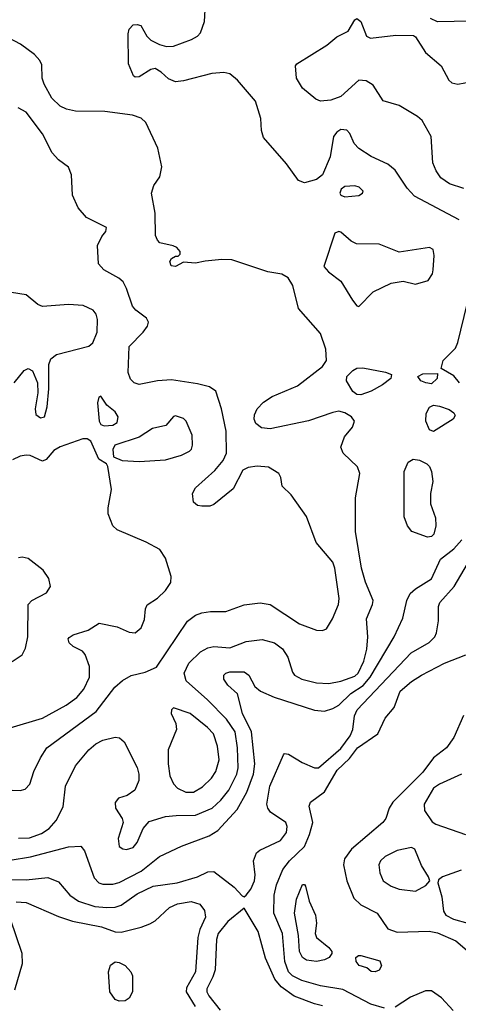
# Model space of a CAD drawing. Extents: x 1173079 to 1307053, y 522583 to 678478.
# Tile 239 of 256: x 1235842 to 1238018, y 582794 to 587674. Entities that reach past the tile are written whole.
import ezdxf

# ---------------------------------------------------------------- set-up
doc = ezdxf.new("R2010")
doc.units = 0

msp = doc.modelspace()

# ---------------------------------------------------------------- linework, layer by layer
at = {"layer": '0CON20XD'}
for points in [[(1238022.2, 586682.2), (1237800.1, 586800.1), (1237765, 586838.6), (1237705, 586928.9), (1237667.6, 586957.6), (1237585, 586996.9), (1237525, 587035.6), (1237501.2, 587061.2), (1237480.5, 587110.5), (1237465, 587126.7), (1237435, 587130.4), (1237415, 587116.9), (1237398.2, 587095), (1237382.5, 586995), (1237344.5, 586905), (1237315, 586881.5), (1237255, 586865.6), (1237225, 586877.5), (1237165, 586960), (1237050.9, 587090.9), (1237041.1, 587125), (1237038.9, 587185), (1237011.2, 587271.2), (1236922.7, 587375), (1236885, 587405.4), (1236855, 587412.1), (1236795, 587408.2), (1236655, 587371.4), (1236615, 587367.1), (1236581.1, 587381.1), (1236543.8, 587415), (1236515, 587432), (1236492.3, 587427.7), (1236435, 587391.2), (1236415, 587390), (1236406.4, 587396.4), (1236381.2, 587455), (1236380, 587605), (1236385, 587627.5), (1236405, 587648.8), (1236425, 587651.2), (1236442.5, 587645), (1236472.5, 587592.5), (1236492.5, 587572.5), (1236535, 587551.2), (1236571.2, 587541.2), (1236605, 587542.9), (1236695, 587575.5), (1236725, 587593.5), (1236739.9, 587610.1), (1236759.6, 587665), (1236772.6, 587902.6)], [(1238045, 586838), (1237975, 586860.9), (1237931.3, 586891.3), (1237907.5, 586925), (1237892, 586965), (1237884, 587095), (1237838.6, 587175), (1237815.3, 587195.3), (1237725, 587248.5), (1237645, 587272.5), (1237595, 587349.2), (1237560.8, 587370.8), (1237525, 587375.4), (1237435, 587294), (1237385, 587276.2), (1237335, 587270.8), (1237311.1, 587281.1), (1237245.7, 587335), (1237215.6, 587385), (1237210, 587445), (1237216.2, 587455), (1237365, 587547.8), (1237415, 587590), (1237472.3, 587617.7), (1237505, 587673.8), (1237515, 587681.2), (1237535, 587666.2), (1237562, 587592), (1237582.9, 587582.9), (1237708.3, 587598.3), (1237795, 587596), (1237805, 587590), (1237855, 587511.4), (1237932.5, 587445), (1237970.6, 587375), (1237985, 587361.1), (1238015, 587354.5), (1238085, 587368.6)], [(1238165, 587669.5), (1237915, 587663.3), (1237880.3, 587680.3)], [(1235836.3, 583616.3), (1235891, 583619), (1235950.5, 583639.5), (1235988.5, 583665), (1236023.9, 583705), (1236058.3, 583771.7), (1236069.1, 583875), (1236119.4, 583975), (1236185.4, 584054.6), (1236220, 584085), (1236255, 584103.3), (1236315, 584117.1), (1236337.5, 584115), (1236361.2, 584095), (1236425, 583967.5), (1236433.8, 583935), (1236433.3, 583903.3), (1236413.8, 583855), (1236375, 583828.8), (1236332.5, 583815), (1236315.9, 583794.1), (1236317.5, 583765), (1236351.2, 583715), (1236356, 583695), (1236330, 583615), (1236335.9, 583575.9), (1236354.2, 583564.2), (1236371.7, 583561.7), (1236405, 583570.6), (1236424.4, 583595), (1236454.5, 583665.5), (1236485, 583700), (1236565.3, 583724.7), (1236618.7, 583728.7), (1236715, 583730.3), (1236796.2, 583765), (1236840.4, 583805), (1236879.2, 583855), (1236919.6, 583935), (1236926.4, 583965), (1236922.8, 584065), (1236911.2, 584145), (1236867.5, 584207.5), (1236773.2, 584303.2), (1236667.2, 584397.2), (1236657.7, 584435), (1236681.8, 584485), (1236738.7, 584541.3), (1236775, 584561.2), (1236805, 584567.5), (1236885, 584561.4), (1236965, 584592.8), (1237045, 584602.3), (1237106, 584586), (1237145.6, 584555), (1237172.5, 584515), (1237195, 584440), (1237205.8, 584425), (1237242, 584405), (1237315, 584386.6), (1237375, 584383.4), (1237435.4, 584395.4), (1237505, 584420.8), (1237521.9, 584435), (1237549.8, 584495), (1237564.7, 584554.7), (1237569, 584615), (1237561.9, 584705), (1237592.9, 584775), (1237596.2, 584795), (1237556.9, 584886.9), (1237538.2, 584955), (1237508.1, 585138.1), (1237508.2, 585305), (1237529.6, 585425), (1237517.2, 585457.2), (1237446.9, 585525), (1237434.4, 585555), (1237453, 585607), (1237493.8, 585655), (1237502.5, 585685), (1237488.6, 585705), (1237455, 585726.1), (1237425, 585733.6), (1237395, 585727.5), (1237275, 585685.7), (1237085, 585646.2), (1237040.9, 585650.9), (1237013.4, 585673.4), (1237004.6, 585695), (1237006.2, 585715), (1237020.9, 585745), (1237051.5, 585778.5), (1237095, 585807.3), (1237220.5, 585859.5), (1237344.5, 585955), (1237363.8, 585985), (1237360.9, 586040.9), (1237335, 586118.8), (1237225, 586243.3), (1237196.4, 586356.4), (1237174, 586395), (1237142.4, 586412.4), (1237072.5, 586425), (1236895, 586483.6), (1236845, 586485.6), (1236762.3, 586477.7), (1236715, 586466.7), (1236655, 586472.5), (1236615, 586451.2), (1236593.3, 586455), (1236586.7, 586475), (1236595, 586490), (1236615, 586502.5), (1236627.5, 586502.5), (1236637.5, 586512.5), (1236637.5, 586525), (1236622.5, 586545), (1236603.9, 586553.9), (1236537.7, 586567.7), (1236525, 586581.2), (1236515.4, 586605.4), (1236514.6, 586715), (1236496.1, 586815), (1236508, 586852), (1236537.9, 586895), (1236547.3, 586945), (1236527.4, 587037.4), (1236467.5, 587165), (1236445, 587185.6), (1236401.7, 587201.7), (1236265, 587219.2), (1236118.3, 587221.7), (1236075, 587230.8), (1236042.9, 587245), (1236001.5, 587285), (1235963.6, 587355), (1235954.5, 587385), (1235951.5, 587451.5), (1235942.3, 587472.3), (1235915, 587502.5), (1235847, 587553), (1235728.8, 587615)], [(1235804.6, 583854.6), (1235845, 583853.3), (1235869.3, 583860.7), (1235892.9, 583885), (1235913, 583947), (1235944.6, 584015.4), (1235976.7, 584065), (1236220.9, 584245), (1236313.8, 584365), (1236351.8, 584398.2), (1236395, 584423.1), (1236465, 584439.2), (1236520.6, 584465), (1236675, 584692.5), (1236715, 584722.9), (1236745, 584734.4), (1236789.1, 584740.9), (1236865, 584740.6), (1236955, 584774.5), (1237035, 584784.5), (1237085, 584775.6), (1237230.1, 584680.1), (1237315, 584647.9), (1237343.6, 584646.4), (1237364.6, 584655.4), (1237393.8, 584705), (1237423.2, 584775), (1237426.7, 584805), (1237405.4, 584955), (1237395.4, 584985), (1237313.2, 585083.2), (1237265, 585212.5), (1237189.5, 585319.5), (1237145, 585362.5), (1237138, 585405), (1237128, 585425), (1237076.7, 585456.7), (1237020.7, 585460.7), (1236975, 585453.8), (1236948.4, 585441.6), (1236900.9, 585349.1), (1236805, 585271.4), (1236785, 585262.9), (1236745, 585262.5), (1236725, 585266.2), (1236705, 585282.5), (1236700, 585325), (1236715, 585353.8), (1236809.6, 585440.4), (1236850.8, 585489.2), (1236868.2, 585525), (1236866.4, 585635), (1236843.4, 585745), (1236815, 585833.8), (1236783.8, 585853.8), (1236725, 585870), (1236595, 585888.4), (1236525, 585884.6), (1236435, 585865.5), (1236410.8, 585875), (1236391.7, 585891.7), (1236379.5, 585925), (1236385.8, 586055), (1236455.3, 586124.7), (1236476.4, 586155), (1236480.9, 586175), (1236471.5, 586195), (1236417.8, 586235), (1236401.1, 586255), (1236372.7, 586342.7), (1236354.8, 586374.8), (1236333.5, 586393.5), (1236260, 586435), (1236233.9, 586463.9), (1236228.6, 586555), (1236250.3, 586599.7), (1236270, 586625), (1236272.5, 586645), (1236173.4, 586693.4), (1236131.9, 586741.9), (1236103.8, 586805), (1236098.5, 586905), (1236085, 586944.2), (1236035, 586980), (1236003.3, 587015), (1235955, 587108), (1235875, 587215.8), (1235835, 587238)], [(1237455, 586796.7), (1237525, 586802.5), (1237543.1, 586815), (1237545.6, 586825), (1237525.8, 586845), (1237505, 586850.4), (1237455, 586846.9), (1237437.5, 586835), (1237430, 586815), (1237435, 586804.2), (1237455, 586796.7)], [(1237525, 586252.5), (1237595, 586325.4), (1237685, 586367.8), (1237745, 586378.1), (1237805, 586364), (1237868.3, 586381.7), (1237889.2, 586415), (1237892.5, 586435), (1237898, 586505), (1237893.3, 586535), (1237875, 586545.8), (1237725, 586522.2), (1237625, 586562), (1237513.5, 586563.5), (1237485.9, 586575.9), (1237435, 586621.4), (1237425, 586624.2), (1237405, 586616), (1237351.7, 586451.7), (1237374, 586425), (1237435, 586377.8), (1237493.4, 586283.4), (1237515, 586256), (1237525, 586252.5)], [(1235815.4, 585874.6), (1235865, 585935.8), (1235885, 585945.8), (1235905, 585933.3), (1235930, 585875), (1235932.9, 585825), (1235918.8, 585745), (1235922.5, 585717.5), (1235945, 585700), (1235965, 585706.2), (1235978.9, 585755), (1235986.9, 585845), (1235986.9, 585965), (1235996.4, 585993.6), (1236025.4, 586014.6), (1236185, 586056), (1236205, 586073.3), (1236226.5, 586125), (1236228.3, 586188.3), (1236220.8, 586215), (1236206.2, 586235), (1236157.3, 586257.3), (1236085, 586261.8), (1235955, 586252.1), (1235932.7, 586262.7), (1235875, 586310), (1235801.7, 586321.7)], [(1238024.1, 585874.1), (1237995, 585909.2), (1237932.5, 585945), (1237942.5, 585985), (1238004.1, 586045.9), (1238016.3, 586073.7), (1238061.8, 586265)], [(1237535, 585814.6), (1237515, 585816.9), (1237495, 585832.1), (1237463.8, 585885), (1237465.4, 585905), (1237495, 585936), (1237515, 585946.5), (1237545, 585949.1), (1237657.6, 585927.6), (1237686.7, 585915), (1237683.8, 585895), (1237642.5, 585865), (1237585, 585832.7), (1237535, 585814.6)], [(1237885, 585870), (1237856.4, 585873.6), (1237832.5, 585885), (1237817.5, 585905), (1237841.7, 585918.3), (1237915, 585920), (1237912.5, 585895), (1237885, 585870)], [(1236260.7, 585660.7), (1236305, 585663.8), (1236325, 585677.5), (1236331.2, 585705), (1236315, 585730), (1236274.4, 585764.4), (1236245, 585808.8), (1236235, 585803.3), (1236228.6, 585775), (1236236.2, 585685), (1236245, 585667.5), (1236260.7, 585660.7)], [(1237895, 585632.5), (1237875, 585642), (1237856.9, 585685), (1237858.5, 585721.5), (1237875, 585754.2), (1237895, 585764.3), (1237925, 585758.9), (1237972.5, 585742.5), (1237996, 585725), (1238001.7, 585711.7), (1237992.5, 585695), (1237895, 585632.5)], [(1236435, 585484.5), (1236565, 585493.3), (1236644.5, 585515.5), (1236683.8, 585535), (1236693.8, 585545), (1236700, 585565), (1236698, 585615), (1236667.5, 585685), (1236655, 585696.7), (1236615, 585710), (1236605, 585706.7), (1236567.5, 585662.5), (1236501.8, 585648.2), (1236435, 585605.7), (1236314.1, 585565.9), (1236303.6, 585543.6), (1236307, 585507), (1236350, 585490), (1236435, 585484.5)], [(1235795, 584163.8), (1235955, 584211.5), (1236073.2, 584276.8), (1236125, 584313.8), (1236159.6, 584355), (1236188.7, 584415), (1236188.3, 584468.3), (1236167.7, 584527.7), (1236154.1, 584544.1), (1236107.7, 584567.7), (1236087.5, 584585), (1236083.3, 584605), (1236088.3, 584611.7), (1236107.5, 584625), (1236181.2, 584648.8), (1236236.4, 584683.6), (1236325, 584665.4), (1236385, 584638.5), (1236415, 584635.6), (1236445, 584659.2), (1236461.1, 584701.1), (1236466.4, 584753.6), (1236475, 584773.8), (1236525, 584807.5), (1236565.5, 584845), (1236592.2, 584885), (1236593.5, 584915), (1236565.9, 585005.9), (1236538, 585048), (1236470, 585085), (1236326.2, 585145), (1236304.3, 585165), (1236280.8, 585225), (1236280.8, 585255), (1236297.8, 585345), (1236279.3, 585459.3), (1236273, 585473), (1236235, 585496.2), (1236195.7, 585585.7), (1236176.8, 585596.8), (1236155, 585596.5), (1236042.6, 585557.4), (1236011.5, 585538.5), (1235974.2, 585495), (1235955, 585486.7), (1235893.7, 585513.7), (1235875, 585516.5), (1235845, 585510.5), (1235807.2, 585492.8)], [(1237865, 585110), (1237787, 585137), (1237765.8, 585165.8), (1237749.7, 585209.7), (1237748.6, 585435), (1237769.7, 585480.3), (1237794.4, 585495.6), (1237825, 585490.8), (1237862.3, 585472.3), (1237875, 585460), (1237885.6, 585435), (1237891.4, 585385), (1237880, 585325), (1237880, 585275), (1237904.2, 585205), (1237905.7, 585165), (1237895.9, 585124.1), (1237885, 585112.5), (1237865, 585110)], [(1235795, 583507.5), (1235895, 583523.8), (1236085, 583574.6), (1236145, 583577.1), (1236163.8, 583553.8), (1236210.9, 583420.8), (1236235, 583395.5), (1236255, 583389.2), (1236305, 583388.7), (1236335, 583396.6), (1236445, 583454.2), (1236535, 583525.5), (1236645, 583578.1), (1236781.3, 583628.7), (1236825, 583655.5), (1236921.3, 583758.7), (1236968.3, 583845), (1237002.3, 583935), (1237007.8, 583985), (1236992.9, 584145), (1236947.4, 584235), (1236921.9, 584331.9), (1236875, 584376), (1236854.4, 584405), (1236854.3, 584425), (1236864.2, 584435), (1236885, 584441.8), (1236955, 584441.9), (1236978.6, 584425), (1237008.3, 584368.3), (1237036, 584345), (1237105, 584316.6), (1237305, 584252.1), (1237355, 584246.7), (1237395, 584259.1), (1237425, 584276.7), (1237485.6, 584334.4), (1237545.3, 584374.7), (1237580.2, 584415), (1237699.6, 584615), (1237742.1, 584707.9), (1237763.3, 584795), (1237779.5, 584830.5), (1237805, 584853.1), (1237885, 584902.9), (1237929.4, 585000.6), (1237995, 585051.1), (1238035, 585096.7)], [(1235805, 584492.9), (1235853.7, 584526.3), (1235871.7, 584558.3), (1235882.1, 584615), (1235884.1, 584775.9), (1235902.5, 584795), (1235975, 584833.1), (1235994.5, 584865), (1235987.1, 584905), (1235958.1, 584945), (1235885, 585003.3), (1235855, 585009.5), (1235836.8, 585006.8)], [(1235695, 583411.8), (1235875, 583410.5), (1235981.7, 583421.7), (1236035, 583400.8), (1236091.1, 583335), (1236134.3, 583305), (1236215, 583278.9), (1236275, 583273.4), (1236315, 583275.8), (1236345, 583285.3), (1236425, 583341.4), (1236505, 583378.6), (1236623.9, 583396.1), (1236724.3, 583425), (1236775, 583449.6), (1236805, 583452.5), (1236905.8, 583375), (1236945, 583331.2), (1236955, 583326.7), (1236965, 583333.8), (1236988.2, 583365), (1237006.8, 583405), (1237010, 583435), (1237002.5, 583505), (1237016.4, 583543.6), (1237032.8, 583557.2), (1237136, 583605), (1237165.4, 583645), (1237169.6, 583675), (1237162.2, 583695), (1237086.5, 583746.5), (1237072.5, 583765), (1237067.9, 583785), (1237082.4, 583875), (1237150.3, 584029.7), (1237155, 584036.7), (1237175, 584033.8), (1237243, 583993), (1237305, 583965.5), (1237325, 583966.2), (1237435, 584061.6), (1237480.9, 584125), (1237494.8, 584155), (1237502.9, 584222.9), (1237515.9, 584254.1), (1237783.9, 584536.2), (1237872.8, 584587.2), (1237901.5, 584615), (1237910, 584635), (1237919.1, 584695), (1237920, 584765), (1237926.8, 584785), (1237997.1, 584865), (1238063.6, 584976.4)], [(1237652.5, 582775), (1237584.3, 582795), (1237445, 582867.5), (1237335, 582884.7), (1237242.1, 582912.1), (1237195.4, 582935), (1237175, 582953.8), (1237157.4, 583005), (1237145.7, 583145), (1237102.6, 583245), (1237104.8, 583335.2), (1237116.8, 583385), (1237147.8, 583462.2), (1237180.7, 583505), (1237255, 583575.4), (1237280.5, 583635), (1237296.9, 583695), (1237277.5, 583775), (1237284.3, 583795), (1237355, 583846.1), (1237416.6, 583955), (1237477.5, 584012.5), (1237517.9, 584065), (1237619.5, 584135), (1237655, 584211.2), (1237700, 584265), (1237729.2, 584345), (1237785, 584394), (1237835, 584424.6), (1237950, 584485), (1238055, 584526)], [(1236705, 583844.7), (1236749.2, 583870.8), (1236792.9, 583915), (1236815, 583947.1), (1236831.5, 584005), (1236823.5, 584073.5), (1236802.9, 584135), (1236773.8, 584165), (1236688.6, 584235), (1236605, 584263.8), (1236595.9, 584254.1), (1236594.3, 584235), (1236616.3, 584186.3), (1236620, 584155), (1236579, 584055), (1236578.4, 583985), (1236586.6, 583926.6), (1236605, 583885.7), (1236625.7, 583865), (1236665.9, 583845.9), (1236705, 583844.7)], [(1238044.3, 584225.7), (1237995, 584116), (1237960, 584065), (1237895, 584015.7), (1237842, 583945), (1237693.1, 583795), (1237674.6, 583765.4), (1237658.1, 583715), (1237642.9, 583695), (1237487.8, 583562.2), (1237452.7, 583515), (1237448.8, 583485), (1237465.4, 583405), (1237499.1, 583319.2), (1237535, 583286.2), (1237615.9, 583245.9), (1237668.3, 583168.3), (1237715, 583151.9), (1237873.4, 583156.6), (1237915, 583147.1), (1238005, 583108.9), (1238085, 583041.2)], [(1238034.3, 583935), (1237925.3, 583884.7), (1237895.6, 583865), (1237848.5, 583785), (1237850.9, 583755), (1237888, 583698), (1237906.3, 583686.3), (1238053.8, 583635)], [(1237805, 583354.4), (1237857.2, 583382.8), (1237876.7, 583405), (1237870.8, 583425), (1237835, 583480.8), (1237802.2, 583562.2), (1237785, 583570.8), (1237715, 583556.1), (1237655, 583526.1), (1237631.5, 583505), (1237624.4, 583485), (1237628.1, 583445), (1237645.8, 583405), (1237685, 583378.9), (1237724, 583364), (1237805, 583354.4)], [(1238032.3, 583457.7), (1237938.8, 583425), (1237919.5, 583410.5), (1237916.1, 583396.1), (1237936.4, 583326.4), (1237944.3, 583255.7), (1237955.7, 583235), (1237994, 583215), (1238065.4, 583195.4)], [(1237314.6, 583005.4), (1237265, 583013.1), (1237245, 583025.5), (1237229.8, 583055), (1237225.8, 583135), (1237204.8, 583245.2), (1237216, 583314), (1237245, 583386.7), (1237255, 583387.5), (1237259.5, 583379.5), (1237277.9, 583305), (1237309.2, 583235), (1237313.8, 583196.2), (1237308.5, 583145), (1237314.4, 583125), (1237376, 583075), (1237391.2, 583055), (1237391.2, 583045), (1237378, 583025), (1237355, 583013.5), (1237314.6, 583005.4)], [(1235825, 583301.5), (1235875, 583298.9), (1236035, 583229.2), (1236103.8, 583206.2), (1236247.8, 583177.8), (1236315, 583153.2), (1236345, 583151.8), (1236445, 583175.4), (1236488.1, 583191.9), (1236515, 583207.8), (1236585, 583272.7), (1236625, 583292.1), (1236693.1, 583303.1), (1236735, 583290.6), (1236759.3, 583259.3), (1236763.9, 583225), (1236736.3, 583163.7), (1236726.2, 583125), (1236714.1, 582955), (1236669.6, 582875), (1236668.7, 582855), (1236711.9, 582781.9)], [(1237345, 582785.8), (1237305, 582795.3), (1237203.8, 582833.8), (1237139.7, 582879.7), (1237108.6, 582918.6), (1237062.1, 583022.1), (1237025, 583154.3), (1236955, 583270), (1236875, 583204.6), (1236826.3, 583145), (1236818.4, 583115), (1236812.1, 582965), (1236800.8, 582929.2), (1236770.4, 582869.6), (1236770, 582855), (1236780, 582835), (1236836.7, 582765)], [(1235818.9, 582865), (1235856, 582995), (1235854.1, 583045), (1235796, 583215)], [(1237605, 582954), (1237585, 582956.7), (1237563.6, 582973.6), (1237526.4, 582986.4), (1237511.2, 583005), (1237510, 583025), (1237522.5, 583035), (1237535, 583035.8), (1237628.3, 583008.3), (1237637.5, 582985), (1237625, 582963.3), (1237605, 582954)], [(1236335, 582808.9), (1236315, 582817.8), (1236289.6, 582855), (1236282.7, 582955), (1236293, 582987), (1236315, 583004.4), (1236335, 583001.5), (1236365.3, 582985.3), (1236393.1, 582955), (1236401.9, 582935), (1236401.4, 582855), (1236385.6, 582824.4), (1236365, 582810.8), (1236335, 582808.9)], [(1237992, 582762), (1237934.7, 582825), (1237885, 582860.7), (1237855, 582859.7), (1237780.6, 582829.4), (1237705, 582780)]]:
    msp.add_lwpolyline(points, dxfattribs=at)

doc.saveas('drawing.dxf')
